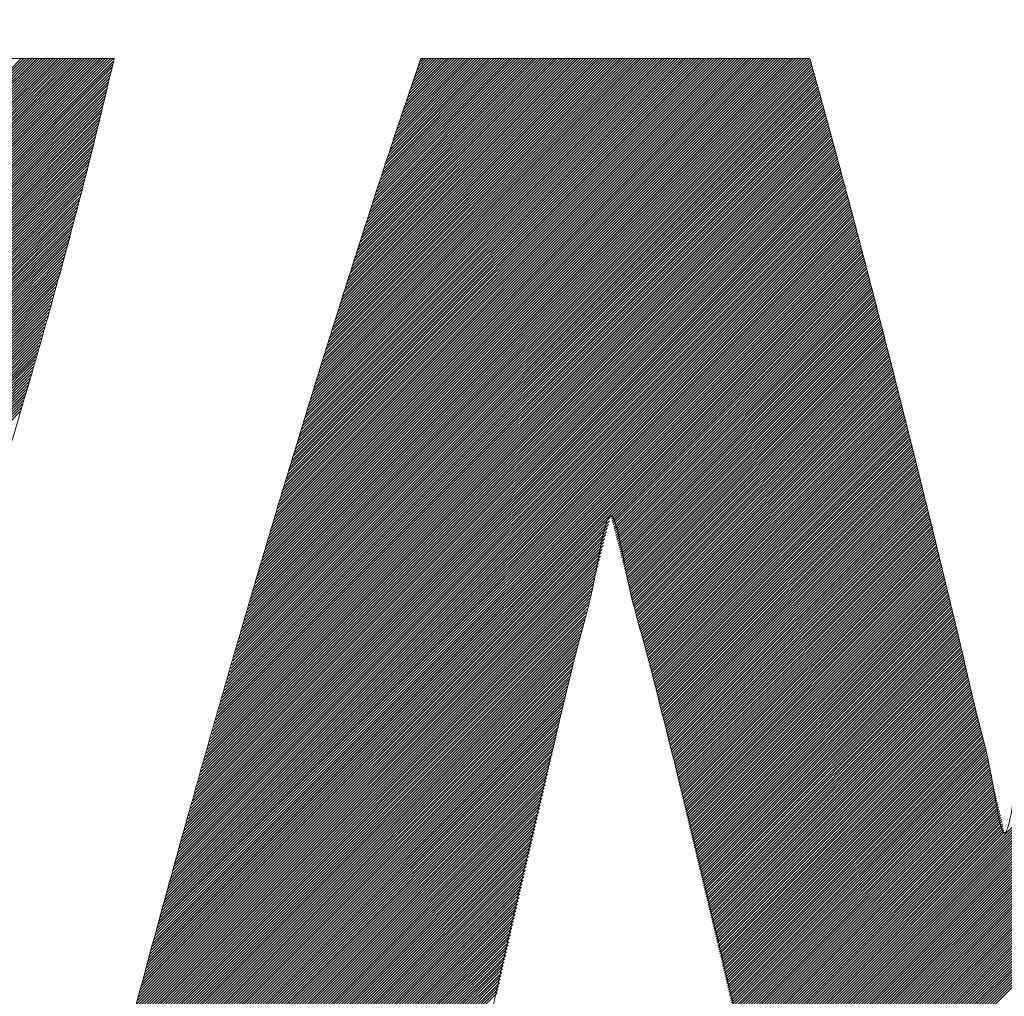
# Model space of a CAD drawing. Header units: millimetres. Extents: x 0 to 1076, y 0 to 742.
# Tile 51 of 127: x 138.32 to 141.66, y 486.72 to 490.03. Entities that reach past the tile are written whole.
import ezdxf

# ---------------------------------------------------------------- set-up
doc = ezdxf.new("R2010")
doc.units = ezdxf.units.MM
doc.header["$LTSCALE"] = 0.454724
doc.layers.add('NoLayerName_001', color=7, linetype='Continuous')
doc.layers.add('NoLayerName_002', color=7, linetype='Continuous')

# ---------------------------------------------------------------- blocks, each defined once
blk = doc.blocks.new('JZB_0009')
at = {"layer": 'NoLayerName_002', "color": 7, "linetype": 'Continuous', "lineweight": 25}
for p, q in [((4.3245, 4.8402), (2.5644, 3.0801)), ((4.3335, 4.8402), (2.5733, 3.0801)), ((4.3424, 4.8402), (2.5822, 3.0801)), ((4.3513, 4.8402), (2.5911, 3.0801)), ((4.3602, 4.8402), (2.6, 3.0801)), ((4.3691, 4.8402), (2.6089, 3.0801)), ((4.378, 4.8402), (2.6179, 3.0801)), ((4.3869, 4.8402), (2.6268, 3.0801)), ((4.3958, 4.8402), (2.6357, 3.0801)), ((4.4047, 4.8402), (2.6446, 3.0801)), ((4.4136, 4.8402), (2.6535, 3.0801)), ((4.4225, 4.8402), (2.6624, 3.0801)), ((4.4314, 4.8402), (2.6713, 3.0801)), ((4.4404, 4.8402), (2.6802, 3.0801)), ((4.4493, 4.8402), (2.6891, 3.0801)), ((4.4582, 4.8402), (2.698, 3.0801)), ((4.4671, 4.8402), (2.7069, 3.0801)), ((4.476, 4.8402), (2.7158, 3.0801)), ((4.4849, 4.8402), (2.7248, 3.0801)), ((4.4938, 4.8402), (2.7337, 3.0801)), ((4.5027, 4.8402), (2.7426, 3.0801)), ((4.5116, 4.8402), (2.7515, 3.0801)), ((4.5205, 4.8402), (2.7604, 3.0801)), ((4.5294, 4.8402), (2.7693, 3.0801)), ((4.5383, 4.8402), (2.7782, 3.0801)), ((4.5473, 4.8402), (2.7871, 3.0801)), ((4.5562, 4.8402), (2.796, 3.0801)), ((4.5651, 4.8402), (2.8049, 3.0801)), ((4.574, 4.8402), (2.8138, 3.0801)), ((4.5829, 4.8402), (2.8227, 3.0801)), ((4.5918, 4.8402), (2.8317, 3.0801)), ((4.6007, 4.8402), (2.8406, 3.0801)), ((4.6096, 4.8402), (2.8495, 3.0801)), ((4.6185, 4.8402), (2.8584, 3.0801)), ((4.6274, 4.8402), (2.8673, 3.0801)), ((4.6363, 4.8402), (2.8762, 3.0801)), ((4.6381, 4.833), (2.8851, 3.0801)), ((4.6352, 4.8213), (2.894, 3.0801)), ((7.007, 4.8145), (5.0639, 2.8714)), ((7.0051, 4.8215), (5.0675, 2.8839)), ((7.0031, 4.8284), (5.0711, 2.8964)), ((7.0012, 4.8354), (5.0747, 2.9089)), ((6.9971, 4.8402), (5.0783, 2.9214)), ((6.9882, 4.8402), (5.0819, 2.9339)), ((6.9793, 4.8402), (5.0855, 2.9464)), ((6.9703, 4.8402), (5.0891, 2.9589)), ((6.9614, 4.8402), (5.0926, 2.9714)), ((6.9525, 4.8402), (5.0962, 2.9839)), ((6.9436, 4.8402), (5.0998, 2.9964)), ((6.9347, 4.8402), (5.1034, 3.0089)), ((6.9258, 4.8402), (5.107, 3.0214)), ((6.9169, 4.8402), (5.1106, 3.0339)), ((6.908, 4.8402), (5.1142, 3.0464)), ((6.8991, 4.8402), (5.1178, 3.0589)), ((6.8902, 4.8402), (5.1213, 3.0714)), ((6.8813, 4.8402), (5.1249, 3.0839)), ((6.8724, 4.8402), (5.1285, 3.0964)), ((6.8634, 4.8402), (5.1321, 3.1089)), ((6.8545, 4.8402), (5.1357, 3.1214)), ((6.8456, 4.8402), (5.1393, 3.1339)), ((6.8367, 4.8402), (5.143, 3.1465)), ((6.8278, 4.8402), (5.1469, 3.1593)), ((6.8189, 4.8402), (5.1507, 3.1721)), ((6.81, 4.8402), (5.1546, 3.1848)), ((6.8011, 4.8402), (5.1585, 3.1976)), ((6.7922, 4.8402), (5.1623, 3.2103)), ((6.7833, 4.8402), (5.1662, 3.2231)), ((6.7744, 4.8402), (5.17, 3.2359)), ((6.7655, 4.8402), (5.1739, 3.2486)), ((6.7565, 4.8402), (5.1777, 3.2614)), ((6.7476, 4.8402), (5.1816, 3.2742)), ((6.7387, 4.8402), (5.1854, 3.2869)), ((6.7298, 4.8402), (5.1893, 3.2997)), ((6.7209, 4.8402), (5.1931, 3.3124)), ((6.712, 4.8402), (5.197, 3.3252)), ((6.7031, 4.8402), (5.2009, 3.338)), ((6.6942, 4.8402), (5.2047, 3.3507)), ((6.6853, 4.8402), (5.2086, 3.3635)), ((6.6764, 4.8402), (5.2124, 3.3763)), ((6.6675, 4.8402), (5.2163, 3.389)), ((6.6586, 4.8402), (5.2201, 3.4018)), ((6.6496, 4.8402), (5.224, 3.4145)), ((6.6407, 4.8402), (5.2278, 3.4273)), ((6.6318, 4.8402), (5.2317, 3.4401)), ((6.6229, 4.8402), (5.2355, 3.4528)), ((6.614, 4.8402), (5.2394, 3.4656)), ((6.6051, 4.8402), (5.2432, 3.4784)), ((6.5962, 4.8402), (5.2471, 3.4911)), ((6.5873, 4.8402), (5.251, 3.5039)), ((6.5784, 4.8402), (5.2548, 3.5166)), ((6.5695, 4.8402), (5.2587, 3.5294)), ((6.5606, 4.8402), (5.2625, 3.5422)), ((6.5517, 4.8402), (5.2664, 3.5549)), ((6.5427, 4.8402), (5.2702, 3.5677)), ((6.5338, 4.8402), (5.2741, 3.5805)), ((6.5249, 4.8402), (5.2779, 3.5932)), ((6.516, 4.8402), (5.2818, 3.606)), ((6.5071, 4.8402), (5.2856, 3.6187)), ((6.4982, 4.8402), (5.2895, 3.6315)), ((6.4893, 4.8402), (5.2934, 3.6443)), ((6.4804, 4.8402), (5.2975, 3.6573)), ((6.4715, 4.8402), (5.3015, 3.6703)), ((6.4626, 4.8402), (5.3056, 3.6832)), ((6.4537, 4.8402), (5.3096, 3.6962)), ((6.4448, 4.8402), (5.3137, 3.7092)), ((6.4358, 4.8402), (5.3177, 3.7221)), ((6.4269, 4.8402), (5.3218, 3.7351)), ((6.418, 4.8402), (5.3259, 3.748)), ((6.4091, 4.8402), (5.3299, 3.761)), ((6.4002, 4.8402), (5.334, 3.774)), ((6.3913, 4.8402), (5.338, 3.7869)), ((6.3824, 4.8402), (5.3421, 3.7999)), ((6.3735, 4.8402), (5.3461, 3.8129)), ((6.3646, 4.8402), (5.3502, 3.8258)), ((6.3557, 4.8402), (5.3542, 3.8388)), ((6.3468, 4.8402), (5.3583, 3.8517)), ((6.3379, 4.8402), (5.3623, 3.8647)), ((6.3289, 4.8402), (5.3664, 3.8777)), ((6.32, 4.8402), (5.3705, 3.8906)), ((6.3111, 4.8402), (5.3745, 3.9036)), ((6.3022, 4.8402), (5.3786, 3.9166)), ((6.2933, 4.8402), (5.3826, 3.9295)), ((6.2844, 4.8402), (5.3867, 3.9425)), ((6.2755, 4.8402), (5.3907, 3.9554)), ((6.2666, 4.8402), (5.3948, 3.9684)), ((6.2577, 4.8402), (5.3988, 3.9814)), ((6.2488, 4.8402), (5.4029, 3.9943)), ((6.2399, 4.8402), (5.4069, 4.0073)), ((6.2309, 4.8402), (5.411, 4.0203)), ((6.222, 4.8402), (5.415, 4.0332)), ((6.2131, 4.8402), (5.4191, 4.0462)), ((6.2042, 4.8402), (5.4232, 4.0591)), ((6.1953, 4.8402), (5.4272, 4.0721)), ((6.1864, 4.8402), (5.4313, 4.0851)), ((6.1775, 4.8402), (5.4353, 4.098)), ((6.1686, 4.8402), (5.4394, 4.111)), ((6.1597, 4.8402), (5.4436, 4.1241)), ((6.1508, 4.8402), (5.4479, 4.1373)), ((6.1419, 4.8402), (5.4521, 4.1505)), ((6.133, 4.8402), (5.4564, 4.1637)), ((6.124, 4.8402), (5.4607, 4.1769)), ((6.1151, 4.8402), (5.465, 4.1901)), ((6.1062, 4.8402), (5.4693, 4.2033)), ((6.0973, 4.8402), (5.4736, 4.2165)), ((6.0884, 4.8402), (5.4779, 4.2297)), ((6.0795, 4.8402), (5.4822, 4.2429)), ((6.0706, 4.8402), (5.4865, 4.2561)), ((6.0617, 4.8402), (5.4908, 4.2693)), ((6.0528, 4.8402), (5.4951, 4.2825)), ((6.0439, 4.8402), (5.4994, 4.2957)), ((6.035, 4.8402), (5.5036, 4.3089)), ((6.0261, 4.8402), (5.5079, 4.3221)), ((6.0171, 4.8402), (5.5122, 4.3353)), ((6.0082, 4.8402), (5.5165, 4.3485)), ((5.9993, 4.8402), (5.5208, 4.3617)), ((5.9904, 4.8402), (5.5251, 4.3749)), ((5.9815, 4.8402), (5.5294, 4.3881)), ((5.9726, 4.8402), (5.5337, 4.4013)), ((5.9637, 4.8402), (5.538, 4.4145)), ((5.9548, 4.8402), (5.5423, 4.4277)), ((5.9459, 4.8402), (5.5466, 4.4409)), ((5.937, 4.8402), (5.5509, 4.4541)), ((5.9281, 4.8402), (5.5552, 4.4673)), ((5.9192, 4.8402), (5.5594, 4.4805)), ((5.9102, 4.8402), (5.5637, 4.4937)), ((5.9013, 4.8402), (5.568, 4.5069)), ((5.8924, 4.8402), (5.5723, 4.5201)), ((5.8835, 4.8402), (5.5766, 4.5333)), ((5.8746, 4.8402), (5.5809, 4.5465)), ((5.8657, 4.8402), (5.5852, 4.5597)), ((5.8568, 4.8402), (5.5897, 4.5731)), ((5.8479, 4.8402), (5.5942, 4.5866)), ((5.839, 4.8402), (5.5987, 4.6)), ((5.8301, 4.8402), (5.6033, 4.6134)), ((5.8212, 4.8402), (5.6078, 4.6268)), ((5.8123, 4.8402), (5.6123, 4.6402)), ((5.8033, 4.8402), (5.6168, 4.6537)), ((5.7944, 4.8402), (5.6213, 4.6671)), ((5.7855, 4.8402), (5.6258, 4.6805)), ((5.7766, 4.8402), (5.6303, 4.6939)), ((5.7677, 4.8402), (5.6348, 4.7073)), ((5.7588, 4.8402), (5.6393, 4.7207)), ((5.7499, 4.8402), (5.6438, 4.7342)), ((5.741, 4.8402), (5.6484, 4.7476)), ((5.7321, 4.8402), (5.6529, 4.761)), ((5.7232, 4.8402), (5.6575, 4.7745)), ((5.7143, 4.8402), (5.6621, 4.788)), ((5.7054, 4.8402), (5.6667, 4.8016)), ((5.6964, 4.8402), (5.6713, 4.8151)), ((5.6875, 4.8402), (5.676, 4.8286)), ((4.6268, 4.7861), (2.8983, 3.0576)), ((4.6296, 4.7979), (2.902, 3.0702)), ((4.6324, 4.8096), (2.9029, 3.0801)), ((7.0167, 4.7797), (5.046, 2.809)), ((7.0148, 4.7867), (5.0496, 2.8215)), ((7.0129, 4.7936), (5.0532, 2.834)), ((7.0109, 4.8006), (5.0568, 2.8465)), ((7.009, 4.8076), (5.0604, 2.859)), ((4.6183, 4.7509), (2.8871, 3.0197)), ((4.6212, 4.7627), (2.8908, 3.0323)), ((4.624, 4.7744), (2.8946, 3.045)), ((7.0265, 4.7449), (5.0281, 2.7465)), ((7.0245, 4.7519), (5.0317, 2.759)), ((7.0226, 4.7588), (5.0352, 2.7715)), ((7.0206, 4.7658), (5.0388, 2.784)), ((7.0187, 4.7727), (5.0424, 2.7965)), ((4.6099, 4.7158), (2.8759, 2.9818)), ((4.6127, 4.7275), (2.8797, 2.9945)), ((4.6155, 4.7392), (2.8834, 3.0071)), ((7.036, 4.7099), (5.0101, 2.684)), ((7.0341, 4.7169), (5.0137, 2.6965)), ((7.0322, 4.7239), (5.0173, 2.709)), ((7.0303, 4.7309), (5.0209, 2.7215)), ((7.0284, 4.7379), (5.0245, 2.734)), ((4.6014, 4.6806), (2.8648, 2.9439)), ((4.6042, 4.6923), (2.8685, 2.9566)), ((4.6071, 4.704), (2.8722, 2.9692)), ((7.0436, 4.6818), (4.9958, 2.634)), ((7.0417, 4.6889), (4.9994, 2.6465)), ((7.0398, 4.6959), (5.003, 2.659)), ((7.0379, 4.7029), (5.0065, 2.6715)), ((4.593, 4.6454), (2.8536, 2.906)), ((4.5958, 4.6571), (2.8573, 2.9187)), ((4.5986, 4.6689), (2.8611, 2.9313)), ((7.0531, 4.6468), (4.9778, 2.5715)), ((7.0512, 4.6538), (4.9814, 2.584)), ((7.0493, 4.6608), (4.985, 2.5965)), ((7.0474, 4.6678), (4.9886, 2.609)), ((7.0455, 4.6748), (4.9922, 2.6215)), ((4.5845, 4.6102), (2.8424, 2.8681)), ((4.5873, 4.6219), (2.8462, 2.8808)), ((4.5902, 4.6337), (2.8499, 2.8934)), ((7.0626, 4.6117), (4.9599, 2.5091)), ((7.0607, 4.6187), (4.9635, 2.5216)), ((7.0588, 4.6257), (4.9671, 2.5341)), ((7.0569, 4.6327), (4.9707, 2.5466)), ((7.055, 4.6398), (4.9743, 2.5591)), ((4.5789, 4.5868), (2.835, 2.8429)), ((4.5817, 4.5985), (2.8387, 2.8555)), ((7.072, 4.5766), (4.942, 2.4466)), ((7.0701, 4.5837), (4.9456, 2.4591)), ((7.0682, 4.5907), (4.9491, 2.4716)), ((7.0663, 4.5977), (4.9527, 2.4841)), ((7.0644, 4.6047), (4.9563, 2.4966)), ((4.5704, 4.5516), (2.8238, 2.805)), ((4.5732, 4.5633), (2.8275, 2.8176)), ((4.5761, 4.575), (2.8313, 2.8302)), ((7.0796, 4.5486), (4.9276, 2.3966)), ((7.0777, 4.5556), (4.9312, 2.4091)), ((7.0758, 4.5626), (4.9348, 2.4216)), ((7.0739, 4.5696), (4.9384, 2.4341)), ((4.5613, 4.5158), (2.8127, 2.7671)), ((4.5644, 4.5278), (2.8164, 2.7797)), ((4.5675, 4.5398), (2.8201, 2.7924)), ((7.0891, 4.5135), (4.9097, 2.3341)), ((7.0872, 4.5205), (4.9133, 2.3466)), ((7.0853, 4.5276), (4.9169, 2.3591)), ((7.0834, 4.5346), (4.9204, 2.3716)), ((7.0815, 4.5416), (4.924, 2.3841)), ((4.552, 4.4797), (2.8015, 2.7292)), ((4.5551, 4.4918), (2.8052, 2.7418)), ((4.5582, 4.5038), (2.8089, 2.7545)), ((7.0986, 4.4785), (4.8917, 2.2716)), ((7.0967, 4.4855), (4.8953, 2.2841)), ((7.0948, 4.4925), (4.8989, 2.2966)), ((7.0929, 4.4995), (4.9025, 2.3091)), ((7.091, 4.5065), (4.9061, 2.3216)), ((4.5427, 4.4437), (2.7897, 2.6907)), ((4.5458, 4.4557), (2.7936, 2.7035)), ((4.5489, 4.4677), (2.7975, 2.7163)), ((7.108, 4.4434), (4.8738, 2.2092)), ((7.1061, 4.4504), (4.8774, 2.2217)), ((7.1043, 4.4574), (4.881, 2.2342)), ((7.1024, 4.4644), (4.8846, 2.2467)), ((7.1005, 4.4715), (4.8882, 2.2592)), ((4.5365, 4.4197), (2.7818, 2.665)), ((4.5396, 4.4317), (2.7858, 2.6778)), ((7.1156, 4.4153), (4.8595, 2.1592)), ((7.1137, 4.4224), (4.863, 2.1717)), ((7.1118, 4.4294), (4.8666, 2.1842)), ((7.1099, 4.4364), (4.8702, 2.1967)), ((4.5272, 4.3837), (2.77, 2.6265)), ((4.5303, 4.3957), (2.774, 2.6393)), ((4.5334, 4.4077), (2.7779, 2.6522)), ((7.1251, 4.3803), (4.8415, 2.0967)), ((7.1232, 4.3873), (4.8451, 2.1092)), ((7.1213, 4.3943), (4.8487, 2.1217)), ((7.1194, 4.4013), (4.8523, 2.1342)), ((7.1175, 4.4083), (4.8559, 2.1467)), ((4.5179, 4.3476), (2.7583, 2.588)), ((4.521, 4.3596), (2.7622, 2.6008)), ((4.5241, 4.3717), (2.7661, 2.6137)), ((7.1346, 4.3452), (4.8249, 2.0355)), ((7.1327, 4.3522), (4.8282, 2.0477)), ((7.1308, 4.3592), (4.8315, 2.06)), ((7.1289, 4.3663), (4.8349, 2.0722)), ((7.127, 4.3733), (4.8382, 2.0845)), ((9.8031, 4.3501), (6.8026, 1.3497)), ((9.8052, 4.3433), (6.8044, 1.3425)), ((4.5086, 4.3116), (2.7465, 2.5495)), ((4.5117, 4.3236), (2.7504, 2.5623)), ((4.5148, 4.3356), (2.7543, 2.5752)), ((7.1441, 4.3102), (4.8082, 1.9743)), ((7.1422, 4.3172), (4.8115, 1.9865)), ((7.1403, 4.3242), (4.8149, 1.9988)), ((7.1384, 4.3312), (4.8182, 2.011)), ((7.1365, 4.3382), (4.8215, 2.0233)), ((9.8074, 4.3366), (6.8061, 1.3353)), ((9.8096, 4.3299), (6.8078, 1.3281)), ((9.8117, 4.3231), (6.8095, 1.3209)), ((9.8139, 4.3164), (6.8112, 1.3137)), ((9.8161, 4.3097), (6.813, 1.3065)), ((4.4993, 4.2756), (2.7347, 2.511)), ((4.5024, 4.2876), (2.7386, 2.5238)), ((4.5055, 4.2996), (2.7426, 2.5367)), ((7.1516, 4.2821), (4.7949, 1.9253)), ((7.1497, 4.2891), (4.7982, 1.9376)), ((7.1478, 4.2961), (4.8015, 1.9498)), ((7.146, 4.3031), (4.8049, 1.9621)), ((9.8183, 4.3029), (6.8147, 1.2993)), ((9.8204, 4.2962), (6.8164, 1.2921)), ((9.8226, 4.2894), (6.8181, 1.2849)), ((9.8248, 4.2827), (6.8198, 1.2778)), ((9.8269, 4.276), (6.8215, 1.2706)), ((4.4931, 4.2516), (2.7269, 2.4853)), ((4.4962, 4.2636), (2.7308, 2.4981)), ((7.161, 4.2469), (4.7782, 1.8642)), ((7.1591, 4.254), (4.7816, 1.8764)), ((7.1573, 4.261), (4.7849, 1.8886)), ((7.1554, 4.2681), (4.7882, 1.9009)), ((7.1535, 4.2751), (4.7916, 1.9131)), ((9.8291, 4.2692), (6.8233, 1.2634)), ((9.8313, 4.2625), (6.825, 1.2562)), ((9.8335, 4.2558), (6.8267, 1.249)), ((9.8356, 4.249), (6.8284, 1.2418)), ((9.8378, 4.2423), (6.8301, 1.2346)), ((4.4831, 4.2149), (2.7151, 2.4468)), ((4.4866, 4.2273), (2.719, 2.4596)), ((4.49, 4.2396), (2.7229, 2.4725)), ((7.1701, 4.2115), (4.7616, 1.803)), ((7.1683, 4.2186), (4.7649, 1.8152)), ((7.1665, 4.2257), (4.7682, 1.8274)), ((7.1646, 4.2327), (4.7716, 1.8397)), ((7.1628, 4.2398), (4.7749, 1.8519)), ((9.84, 4.2355), (6.8319, 1.2274)), ((9.8421, 4.2288), (6.8336, 1.2202)), ((9.8443, 4.2221), (6.8353, 1.213)), ((9.8465, 4.2153), (6.8369, 1.2058)), ((9.8486, 4.2086), (6.8385, 1.1985)), ((4.4726, 4.1776), (2.7033, 2.4083)), ((4.4761, 4.1901), (2.7072, 2.4211)), ((4.4796, 4.2025), (2.7112, 2.434)), ((7.1793, 4.1761), (4.7449, 1.7418)), ((7.1774, 4.1832), (4.7483, 1.754)), ((7.1756, 4.1903), (4.7516, 1.7662)), ((7.1738, 4.1973), (4.7549, 1.7785)), ((7.1719, 4.2044), (4.7582, 1.7907)), ((9.8508, 4.2018), (6.8401, 1.1911)), ((9.853, 4.1951), (6.8417, 1.1838)), ((9.8552, 4.1884), (6.8433, 1.1765)), ((9.8573, 4.1816), (6.8449, 1.1692)), ((4.4656, 4.1528), (2.6955, 2.3826)), ((4.4691, 4.1652), (2.6994, 2.3955)), ((7.1847, 4.1549), (4.7349, 1.705)), ((7.1829, 4.1619), (4.7383, 1.7173)), ((7.1811, 4.169), (4.7416, 1.7295)), ((7.1866, 4.1478), (6.3248, 3.286)), ((9.8595, 4.1749), (6.8464, 1.1618)), ((9.8617, 4.1682), (6.848, 1.1545)), ((9.8638, 4.1614), (6.8496, 1.1472)), ((4.4551, 4.1156), (2.683, 2.3435)), ((4.4586, 4.128), (2.6872, 2.3565)), ((4.4621, 4.1404), (2.6913, 2.3696)), ((7.1884, 4.1407), (6.3269, 3.2792)), ((7.1902, 4.1336), (6.3288, 3.2722)), ((7.1921, 4.1265), (6.3306, 3.2651)), ((7.1939, 4.1195), (6.3325, 3.2581)), ((7.1957, 4.1124), (6.3344, 3.2511)), ((4.4446, 4.0784), (2.6706, 2.3043)), ((4.4481, 4.0908), (2.6747, 2.3174)), ((4.4516, 4.1032), (2.6789, 2.3304)), ((7.1976, 4.1053), (6.3363, 3.244)), ((7.1994, 4.0982), (6.3381, 3.237)), ((7.2012, 4.0911), (6.34, 3.2299)), ((7.203, 4.0841), (6.3418, 3.2228)), ((7.2049, 4.077), (6.3436, 3.2157)), ((4.4376, 4.0535), (2.6623, 2.2782)), ((4.4411, 4.066), (2.6664, 2.2913)), ((7.2067, 4.0699), (6.3455, 3.2087)), ((7.2085, 4.0628), (6.3473, 3.2016)), ((7.2104, 4.0557), (6.3491, 3.1945)), ((7.2122, 4.0487), (6.351, 3.1875)), ((7.214, 4.0416), (6.3528, 3.1804)), ((4.4271, 4.0163), (2.6499, 2.2391)), ((4.4306, 4.0287), (2.654, 2.2521)), ((4.4341, 4.0411), (2.6582, 2.2652)), ((7.2158, 4.0345), (6.3546, 3.1733)), ((7.2177, 4.0274), (6.3565, 3.1662)), ((7.2195, 4.0204), (6.3583, 3.1592)), ((7.2213, 4.0133), (6.3601, 3.1521)), ((4.4166, 3.9791), (2.6374, 2.1999)), ((4.4201, 3.9915), (2.6416, 2.2129)), ((4.4236, 4.0039), (2.6457, 2.226)), ((7.2232, 4.0062), (6.362, 3.145)), ((7.225, 3.9991), (6.3638, 3.1379)), ((7.2268, 3.992), (6.3656, 3.1309)), ((7.2286, 3.985), (6.3675, 3.1238)), ((7.2305, 3.9779), (6.3693, 3.1167)), ((4.4061, 3.9419), (2.625, 2.1607)), ((4.4096, 3.9543), (2.6291, 2.1738)), ((4.4131, 3.9667), (2.6333, 2.1868)), ((7.2323, 3.9708), (6.3711, 3.1096)), ((7.2341, 3.9637), (6.373, 3.1026)), ((7.236, 3.9566), (6.3748, 3.0955)), ((7.2378, 3.9496), (6.3766, 3.0884)), ((7.2396, 3.9425), (6.3785, 3.0813)), ((4.3991, 3.917), (2.6167, 2.1346)), ((4.4026, 3.9294), (2.6208, 2.1477)), ((7.2415, 3.9354), (6.3803, 3.0743)), ((7.2433, 3.9283), (6.3821, 3.0672)), ((7.2451, 3.9212), (6.384, 3.0601)), ((7.2469, 3.9142), (6.3858, 3.053)), ((4.3886, 3.8798), (2.6043, 2.0955)), ((4.3921, 3.8922), (2.6084, 2.1085)), ((4.3956, 3.9046), (2.6126, 2.1216)), ((7.2488, 3.9071), (6.3876, 3.046)), ((7.2506, 3.9), (6.3895, 3.0389)), ((7.2524, 3.8929), (6.3913, 3.0318)), ((7.2543, 3.8858), (6.3931, 3.0247)), ((7.2561, 3.8788), (6.395, 3.0177)), ((4.3781, 3.8426), (2.5918, 2.0563)), ((4.3816, 3.855), (2.596, 2.0694)), ((4.3851, 3.8674), (2.6001, 2.0824)), ((7.2579, 3.8717), (6.3968, 3.0106)), ((7.2597, 3.8646), (6.3986, 3.0035)), ((7.2616, 3.8575), (6.4005, 2.9964)), ((7.2634, 3.8505), (6.4023, 2.9894)), ((7.2652, 3.8434), (6.4041, 2.9823)), ((4.3711, 3.8178), (2.5834, 2.0301)), ((4.3746, 3.8302), (2.5877, 2.0432)), ((7.2671, 3.8363), (6.406, 2.9752)), ((7.2689, 3.8292), (6.4078, 2.9681)), ((7.2707, 3.8221), (6.4096, 2.9611)), ((7.2725, 3.8151), (6.4115, 2.954)), ((7.2744, 3.808), (6.4133, 2.9469)), ((4.3606, 3.7805), (2.5703, 1.9902)), ((4.3641, 3.7929), (2.5747, 2.0035)), ((4.3676, 3.8053), (2.579, 2.0168)), ((7.2762, 3.8009), (6.4151, 2.9398)), ((7.278, 3.7938), (6.417, 2.9328)), ((7.2799, 3.7867), (6.4188, 2.9257)), ((7.2817, 3.7797), (6.4206, 2.9186)), ((4.3501, 3.7433), (2.5571, 1.9503)), ((4.3536, 3.7557), (2.5615, 1.9636)), ((4.3571, 3.7681), (2.5659, 1.9769)), ((7.2835, 3.7726), (6.4225, 2.9115)), ((7.2854, 3.7655), (6.4243, 2.9045)), ((7.2872, 3.7584), (6.4261, 2.8974)), ((7.289, 3.7513), (6.428, 2.8903)), ((7.2908, 3.7443), (6.4298, 2.8832)), ((4.3431, 3.7185), (2.5483, 1.9237)), ((4.3466, 3.7309), (2.5527, 1.937)), ((7.2926, 3.7371), (6.4316, 2.8762)), ((7.2944, 3.73), (6.4335, 2.8691)), ((7.2962, 3.7229), (6.4353, 2.862)), ((7.2979, 3.7157), (6.4371, 2.8549)), ((7.2997, 3.7086), (6.439, 2.8479)), ((4.3326, 3.6812), (2.5352, 1.8838)), ((4.3361, 3.6936), (2.5396, 1.8971)), ((4.3396, 3.7061), (2.5439, 1.9104)), ((7.3015, 3.7015), (6.4408, 2.8408)), ((7.3033, 3.6943), (6.4426, 2.8337)), ((7.305, 3.6872), (6.4445, 2.8266)), ((7.3068, 3.6801), (6.4463, 2.8196)), ((4.3221, 3.644), (2.522, 1.8439)), ((4.3256, 3.6564), (2.5264, 1.8572)), ((4.3291, 3.6688), (2.5308, 1.8705)), ((7.3086, 3.6729), (6.4481, 2.8125)), ((7.3104, 3.6658), (6.45, 2.8054)), ((7.3121, 3.6586), (6.4518, 2.7983)), ((7.3139, 3.6515), (6.4536, 2.7913)), ((7.3157, 3.6444), (6.4555, 2.7842)), ((7.3174, 3.6372), (6.4573, 2.7771)), ((7.3192, 3.6301), (6.4591, 2.77)), ((7.321, 3.623), (6.461, 2.763)), ((7.3228, 3.6158), (6.4628, 2.7559)), ((7.3245, 3.6087), (6.4646, 2.7488)), ((7.3263, 3.6016), (6.4665, 2.7417)), ((7.3281, 3.5944), (6.4683, 2.7347)), ((7.3299, 3.5873), (6.4701, 2.7276)), ((7.3316, 3.5802), (6.472, 2.7205)), ((7.3334, 3.573), (6.4738, 2.7134)), ((7.3352, 3.5659), (6.4757, 2.7064)), ((7.337, 3.5588), (6.4775, 2.6993)), ((7.3387, 3.5516), (6.4793, 2.6922)), ((7.3405, 3.5445), (6.4812, 2.6851)), ((7.3423, 3.5373), (6.483, 2.6781)), ((7.344, 3.5302), (6.4848, 2.671)), ((7.3458, 3.5231), (6.4867, 2.6639)), ((7.3476, 3.5159), (6.4885, 2.6568)), ((7.3494, 3.5088), (6.4903, 2.6498)), ((7.3511, 3.5017), (6.4922, 2.6427)), ((7.3529, 3.4945), (6.494, 2.6356)), ((7.3547, 3.4874), (6.4958, 2.6285)), ((7.3565, 3.4803), (6.4977, 2.6215)), ((7.3582, 3.4731), (6.4995, 2.6144)), ((7.36, 3.466), (6.5013, 2.6073)), ((7.3618, 3.4589), (6.5032, 2.6002)), ((7.3635, 3.4517), (6.505, 2.5932)), ((7.3653, 3.4446), (6.5068, 2.5861)), ((7.3671, 3.4375), (6.5087, 2.579)), ((7.3689, 3.4303), (6.5105, 2.5719)), ((7.3706, 3.4232), (6.5123, 2.5648)), ((7.3724, 3.416), (6.514, 2.5576)), ((7.3742, 3.4089), (6.5157, 2.5504)), ((7.376, 3.4018), (6.5174, 2.5432)), ((7.3777, 3.3946), (6.5191, 2.5361)), ((7.3795, 3.3875), (6.5209, 2.5289)), ((7.3813, 3.3804), (6.5226, 2.5217)), ((7.3831, 3.3732), (6.5243, 2.5145)), ((7.3848, 3.3661), (6.526, 2.5073)), ((7.3866, 3.359), (6.5277, 2.5001)), ((7.3884, 3.3518), (6.5295, 2.4929)), ((7.3901, 3.3447), (6.5312, 2.4857)), ((7.3919, 3.3376), (6.5329, 2.4785)), ((7.3937, 3.3304), (6.5346, 2.4713)), ((7.3955, 3.3233), (6.5363, 2.4642)), ((7.3972, 3.3162), (6.538, 2.457)), ((7.399, 3.309), (6.5398, 2.4498)), ((6.3228, 3.284), (4.7316, 1.6928)), ((7.4008, 3.3019), (6.5415, 2.4426)), ((7.4026, 3.2947), (6.5432, 2.4354)), ((7.4043, 3.2876), (6.5449, 2.4282)), ((7.4061, 3.2805), (6.5466, 2.421)), ((7.4079, 3.2733), (6.5484, 2.4138)), ((8.9936, 3.2823), (6.8512, 1.1399)), ((6.3136, 3.2481), (4.7216, 1.6561)), ((6.3167, 3.2601), (4.7249, 1.6683)), ((6.3198, 3.272), (4.7283, 1.6806)), ((7.4096, 3.2662), (6.5501, 2.4066)), ((7.4114, 3.2591), (6.5518, 2.3994)), ((7.4132, 3.2519), (6.5535, 2.3922)), ((7.415, 3.2448), (6.5552, 2.3851)), ((8.9904, 3.2702), (6.8528, 1.1325)), ((8.9872, 3.258), (6.8544, 1.1252)), ((8.9839, 3.2459), (6.856, 1.1179)), ((6.3044, 3.2122), (4.7116, 1.6194)), ((6.3075, 3.2241), (4.7149, 1.6316)), ((6.3105, 3.2361), (4.7183, 1.6438)), ((7.4167, 3.2377), (6.5569, 2.3779)), ((7.4185, 3.2305), (6.5587, 2.3707)), ((7.4203, 3.2234), (6.5604, 2.3635)), ((7.4221, 3.2163), (6.5621, 2.3563)), ((7.4238, 3.2091), (6.5638, 2.3491)), ((8.9807, 3.2338), (6.8575, 1.1106)), ((8.9775, 3.2216), (6.8591, 1.1033)), ((8.9743, 3.2095), (6.8607, 1.0959)), ((6.2952, 3.1762), (4.7016, 1.5827)), ((6.2983, 3.1882), (4.705, 1.5949)), ((6.3013, 3.2002), (4.7083, 1.6071)), ((7.4256, 3.202), (6.5655, 2.3419)), ((7.4274, 3.1949), (6.5673, 2.3347)), ((7.4291, 3.1877), (6.569, 2.3275)), ((7.4309, 3.1805), (6.5707, 2.3203)), ((7.4326, 3.1733), (6.5724, 2.3132)), ((8.9711, 3.1974), (6.8623, 1.0886)), ((8.9679, 3.1853), (6.8639, 1.0813)), ((8.9647, 3.1731), (6.8655, 1.074)), ((6.2861, 3.1404), (4.692, 1.5463)), ((6.2892, 3.1524), (4.6952, 1.5584)), ((6.2922, 3.1643), (4.6983, 1.5705)), ((7.4343, 3.1661), (6.5741, 2.306)), ((7.436, 3.159), (6.5758, 2.2988)), ((7.4377, 3.1518), (6.5776, 2.2916)), ((7.4395, 3.1446), (6.5793, 2.2844)), ((8.9614, 3.161), (6.867, 1.0666)), ((8.9583, 3.149), (6.8686, 1.0593)), ((6.2801, 3.1166), (4.6857, 1.5222)), ((6.2831, 3.1285), (4.6889, 1.5343)), ((7.4412, 3.1374), (6.581, 2.2772)), ((7.4429, 3.1302), (6.5827, 2.27)), ((7.4446, 3.123), (6.5844, 2.2628)), ((7.4464, 3.1158), (6.5862, 2.2556)), ((7.4481, 3.1087), (6.5879, 2.2484)), ((8.9552, 3.1369), (6.8702, 1.052)), ((8.952, 3.1249), (6.8718, 1.0447)), ((8.9489, 3.1128), (6.8734, 1.0373)), ((6.271, 3.0808), (4.6763, 1.4861)), ((6.2741, 3.0927), (4.6794, 1.4981)), ((6.2771, 3.1047), (4.6826, 1.5102)), ((7.4498, 3.1015), (6.5896, 2.2413)), ((7.4515, 3.0943), (6.5913, 2.2341)), ((7.4532, 3.0871), (6.593, 2.2269)), ((7.455, 3.0799), (6.5947, 2.2197)), ((8.9457, 3.1008), (6.875, 1.03)), ((8.9426, 3.0887), (6.8765, 1.0227)), ((8.9394, 3.0767), (6.8781, 1.0154)), ((6.262, 3.045), (4.6668, 1.4499)), ((6.265, 3.0569), (4.67, 1.4619)), ((6.268, 3.0689), (4.6731, 1.474)), ((7.4567, 3.0727), (6.5965, 2.2125)), ((7.4584, 3.0655), (6.5982, 2.2053)), ((7.4601, 3.0583), (6.5999, 2.1981)), ((7.4619, 3.0512), (6.6016, 2.1909)), ((7.4636, 3.044), (6.6033, 2.1837)), ((8.9363, 3.0646), (6.8797, 1.008)), ((8.9332, 3.0526), (6.8813, 1.0007)), ((8.93, 3.0405), (6.8829, 0.9934)), ((6.2529, 3.0092), (4.6574, 1.4137)), ((6.2559, 3.0212), (4.6605, 1.4258)), ((6.259, 3.0331), (4.6637, 1.4378)), ((7.4653, 3.0368), (6.6051, 2.1765)), ((7.467, 3.0296), (6.6068, 2.1694)), ((7.4687, 3.0224), (6.6085, 2.1622)), ((7.4705, 3.0152), (6.6102, 2.155)), ((7.4722, 3.008), (6.6119, 2.1478)), ((8.9269, 3.0285), (6.8845, 0.9861)), ((8.9237, 3.0164), (6.886, 0.9787)), ((6.2441, 2.9737), (4.6479, 1.3775)), ((6.2471, 2.9856), (4.6511, 1.3896)), ((6.25, 2.9974), (4.6542, 1.4016)), ((7.4739, 3.0009), (6.6136, 2.1406)), ((7.4756, 2.9937), (6.6154, 2.1334)), ((7.4774, 2.9865), (6.6171, 2.1262)), ((7.4791, 2.9793), (6.6188, 2.119)), ((8.9206, 3.0044), (6.8876, 0.9714)), ((8.9174, 2.9923), (6.8892, 0.9641)), ((8.9143, 2.9803), (6.8908, 0.9568)), ((6.2383, 2.95), (4.6416, 1.3534)), ((6.2412, 2.9619), (4.6448, 1.3655)), ((7.4808, 2.9721), (6.6205, 2.1118)), ((7.4825, 2.9649), (6.6222, 2.1046)), ((7.4842, 2.9577), (6.624, 2.0974)), ((7.486, 2.9506), (6.6257, 2.0903)), ((7.4877, 2.9434), (6.6274, 2.0831)), ((8.9111, 2.9682), (6.8924, 0.9494)), ((8.908, 2.9561), (6.894, 0.9421)), ((8.9049, 2.9441), (6.8955, 0.9348)), ((6.2295, 2.9145), (4.6322, 1.3172)), ((6.2324, 2.9263), (4.6354, 1.3293)), ((6.2353, 2.9382), (4.6385, 1.3414)), ((7.4894, 2.9362), (6.6291, 2.0759)), ((7.4911, 2.929), (6.6308, 2.0687)), ((7.4929, 2.9218), (6.6325, 2.0615)), ((7.4946, 2.9146), (6.6343, 2.0543)), ((7.4963, 2.9074), (6.636, 2.0471)), ((8.9017, 2.932), (6.8971, 0.9275)), ((8.8986, 2.92), (6.8987, 0.9201)), ((8.8954, 2.9079), (6.9003, 0.9128)), ((6.2207, 2.879), (4.6228, 1.2811)), ((6.2236, 2.8908), (4.6259, 1.2931)), ((6.2265, 2.9027), (4.6291, 1.3052)), ((7.498, 2.9003), (6.6377, 2.0399)), ((7.4997, 2.8931), (6.6394, 2.0327)), ((7.5015, 2.8859), (6.6411, 2.0255)), ((7.5032, 2.8787), (6.6429, 2.0184)), ((8.8923, 2.8959), (6.9019, 0.9055)), ((6.2119, 2.8434), (4.6133, 1.2449)), ((6.2148, 2.8553), (4.6165, 1.257)), ((6.2177, 2.8671), (4.6196, 1.269)), ((7.5049, 2.8715), (6.6446, 2.0112)), ((7.5066, 2.8643), (6.6463, 2.004)), ((7.5084, 2.8571), (6.648, 1.9968)), ((7.5101, 2.8499), (6.6497, 1.9896)), ((7.5118, 2.8428), (6.6514, 1.9824)), ((6.203, 2.8079), (4.6039, 1.2087)), ((6.206, 2.8198), (4.607, 1.2208)), ((6.2089, 2.8316), (4.6102, 1.2328)), ((7.5135, 2.8356), (6.6532, 1.9752)), ((7.5152, 2.8284), (6.6549, 1.968)), ((7.517, 2.8212), (6.6566, 1.9608)), ((7.5187, 2.814), (6.6583, 1.9536)), ((7.5204, 2.8068), (6.66, 1.9465)), ((6.1942, 2.7724), (4.5944, 1.1726)), ((6.1972, 2.7842), (4.5976, 1.1846)), ((6.2001, 2.7961), (4.6007, 1.1967)), ((7.5221, 2.7996), (6.6618, 1.9393)), ((7.5239, 2.7925), (6.6635, 1.9321)), ((7.5256, 2.7853), (6.6652, 1.9249)), ((7.5273, 2.7781), (6.6669, 1.9177)), ((6.1884, 2.7487), (4.5881, 1.1484)), ((6.1913, 2.7605), (4.5913, 1.1605)), ((7.529, 2.7709), (6.6686, 1.9105)), ((7.5307, 2.7637), (6.6703, 1.9033)), ((7.5325, 2.7565), (6.6721, 1.8961)), ((7.5342, 2.7493), (6.6738, 1.8889)), ((7.5359, 2.7422), (6.6755, 1.8817)), ((6.1796, 2.7132), (4.5787, 1.1123)), ((6.1825, 2.725), (4.5818, 1.1243)), ((6.1854, 2.7369), (4.585, 1.1364)), ((7.5376, 2.735), (6.6772, 1.8745)), ((7.5394, 2.7278), (6.6789, 1.8674)), ((7.5411, 2.7206), (6.6807, 1.8602)), ((7.5428, 2.7134), (6.6824, 1.853)), ((7.5445, 2.7062), (6.6841, 1.8458)), ((6.1708, 2.6777), (4.5692, 1.0761)), ((6.1737, 2.6895), (4.5724, 1.0881)), ((6.1766, 2.7013), (4.5755, 1.1002)), ((7.5462, 2.699), (6.6858, 1.8386)), ((7.548, 2.6919), (6.6875, 1.8314)), ((7.5497, 2.6847), (6.6892, 1.8242)), ((7.5514, 2.6775), (6.691, 1.817)), ((6.1628, 2.6429), (4.5601, 1.0403)), ((6.1654, 2.6545), (4.5631, 1.0521)), ((6.1681, 2.6661), (4.5661, 1.064)), ((7.5531, 2.6703), (6.6927, 1.8098)), ((7.5549, 2.6631), (6.6944, 1.8026)), ((7.5566, 2.6559), (6.6961, 1.7955)), ((7.5583, 2.6487), (6.6978, 1.7883)), ((7.56, 2.6415), (6.6996, 1.7811)), ((6.1548, 2.6082), (4.5513, 1.0047)), ((6.1574, 2.6198), (4.5542, 1.0166)), ((6.1601, 2.6314), (4.5572, 1.0284)), ((7.5617, 2.6344), (6.7013, 1.7739)), ((7.5635, 2.6272), (6.703, 1.7667)), ((7.5652, 2.62), (6.7047, 1.7595)), ((7.5669, 2.6128), (6.7064, 1.7523)), ((7.5686, 2.6056), (6.7081, 1.7451)), ((6.1468, 2.5735), (4.5424, 0.9691)), ((6.1494, 2.585), (4.5454, 0.981)), ((6.1521, 2.5966), (4.5483, 0.9928)), ((7.5703, 2.5983), (6.7099, 1.7379)), ((7.572, 2.5911), (6.7116, 1.7307)), ((7.5736, 2.5839), (6.7133, 1.7236)), ((7.5753, 2.5767), (6.715, 1.7164)), ((6.1388, 2.5387), (4.5336, 0.9336)), ((6.1414, 2.5503), (4.5365, 0.9454)), ((6.1441, 2.5619), (4.5395, 0.9573)), ((7.577, 2.5694), (6.7167, 1.7092)), ((7.5787, 2.5622), (6.7185, 1.702)), ((7.5804, 2.555), (6.7202, 1.6948)), ((7.5821, 2.5478), (6.7219, 1.6876)), ((7.5838, 2.5406), (6.7236, 1.6804)), ((6.1334, 2.5156), (4.5277, 0.9098)), ((6.1361, 2.5272), (4.5306, 0.9217)), ((7.5854, 2.5333), (6.7253, 1.6732)), ((7.5871, 2.5261), (6.727, 1.666)), ((7.5888, 2.5189), (6.7288, 1.6588)), ((7.5905, 2.5117), (6.7305, 1.6517)), ((6.1254, 2.4808), (4.5188, 0.8743)), ((6.1281, 2.4924), (4.5218, 0.8861)), ((6.1308, 2.504), (4.5247, 0.898)), ((7.5922, 2.5044), (6.7322, 1.6445)), ((7.5939, 2.4972), (6.7339, 1.6373)), ((7.5956, 2.49), (6.7356, 1.6301)), ((7.5972, 2.4828), (6.7374, 1.6229)), ((7.5989, 2.4756), (6.7391, 1.6157)), ((6.1174, 2.4461), (4.51, 0.8387)), ((6.1201, 2.4577), (4.5129, 0.8506)), ((6.1227, 2.4693), (4.5159, 0.8624)), ((7.6006, 2.4683), (6.7408, 1.6085)), ((7.6023, 2.4611), (6.7425, 1.6013)), ((7.604, 2.4539), (6.7442, 1.5941)), ((7.6057, 2.4467), (6.7459, 1.5869)), ((7.6073, 2.4394), (6.7477, 1.5797)), ((6.1094, 2.4114), (4.5011, 0.8031)), ((6.1121, 2.423), (4.5041, 0.815)), ((6.1147, 2.4345), (4.507, 0.8268)), ((7.609, 2.4322), (6.7494, 1.5726)), ((7.6107, 2.425), (6.7511, 1.5654)), ((7.6124, 2.4178), (6.7528, 1.5582)), ((7.6141, 2.4105), (6.7545, 1.551)), ((6.1014, 2.3766), (4.4923, 0.7676)), ((6.1041, 2.3882), (4.4952, 0.7794)), ((6.1067, 2.3998), (4.4982, 0.7913)), ((7.6158, 2.4033), (6.7563, 1.5438)), ((7.6175, 2.3961), (6.758, 1.5366)), ((7.6191, 2.3889), (6.7597, 1.5294)), ((7.6208, 2.3817), (6.7614, 1.5222)), ((7.6225, 2.3744), (6.7631, 1.515)), ((6.0934, 2.3419), (4.4835, 0.732)), ((6.0961, 2.3535), (4.4864, 0.7438)), ((6.0987, 2.3651), (4.4894, 0.7557)), ((7.6242, 2.3672), (6.7648, 1.5078)), ((7.6259, 2.36), (6.7666, 1.5007)), ((7.6276, 2.3528), (6.7683, 1.4935)), ((7.6293, 2.3455), (6.77, 1.4863)), ((7.6309, 2.3383), (6.7717, 1.4791)), ((6.0854, 2.3072), (4.4746, 0.6964)), ((6.088, 2.3188), (4.4776, 0.7083)), ((6.0907, 2.3303), (4.4805, 0.7201)), ((7.6326, 2.3311), (6.7734, 1.4719)), ((7.6343, 2.3239), (6.7752, 1.4647)), ((7.636, 2.3166), (6.7769, 1.4575)), ((7.6377, 2.3094), (6.7786, 1.4503)), ((6.0774, 2.2724), (4.4658, 0.6608)), ((6.08, 2.284), (4.4687, 0.6727)), ((6.0827, 2.2956), (4.4717, 0.6846)), ((7.6393, 2.3022), (6.7803, 1.4431)), ((7.641, 2.2949), (6.782, 1.4359)), ((7.6427, 2.2877), (6.7837, 1.4288)), ((7.6443, 2.2804), (6.7855, 1.4216)), ((7.646, 2.2732), (6.7872, 1.4144)), ((6.072, 2.2493), (4.4599, 0.6371)), ((6.0747, 2.2609), (4.4628, 0.649)), ((7.6477, 2.266), (6.7889, 1.4072)), ((7.6493, 2.2587), (6.7906, 1.4)), ((7.651, 2.2515), (6.7923, 1.3928)), ((7.6527, 2.2442), (6.7941, 1.3856)), ((6.064, 2.2146), (4.451, 0.6015)), ((6.0667, 2.2261), (4.454, 0.6134)), ((6.0694, 2.2377), (4.4569, 0.6253)), ((7.6543, 2.237), (6.7958, 1.3784)), ((7.656, 2.2298), (6.7975, 1.3712)), ((7.6577, 2.2225), (6.7992, 1.364)), ((7.6593, 2.2153), (6.8009, 1.3569)), ((6.056, 2.1798), (4.4422, 0.5661)), ((6.0587, 2.1914), (4.4451, 0.5778)), ((6.0614, 2.203), (4.4481, 0.5897)), ((6.048, 2.1451), (4.4341, 0.5312)), ((6.0507, 2.1567), (4.4368, 0.5428)), ((6.0533, 2.1682), (4.4395, 0.5544)), ((6.04, 2.1104), (4.4259, 0.4963)), ((6.0427, 2.1219), (4.4287, 0.5079)), ((6.0453, 2.1335), (4.4314, 0.5196)), ((6.032, 2.0756), (4.4178, 0.4614)), ((6.0347, 2.0872), (4.4205, 0.473)), ((6.0373, 2.0988), (4.4232, 0.4847)), ((6.024, 2.0409), (4.4096, 0.4265)), ((6.0267, 2.0525), (4.4123, 0.4382)), ((6.0293, 2.064), (4.4151, 0.4498)), ((6.016, 2.0062), (4.4015, 0.3917)), ((6.0186, 2.0177), (4.4042, 0.4033)), ((6.0213, 2.0293), (4.4069, 0.4149)), ((6.008, 1.9714), (4.3933, 0.3568)), ((6.0106, 1.983), (4.396, 0.3684)), ((6.0133, 1.9946), (4.3988, 0.38)), ((6.0026, 1.9483), (4.3879, 0.3335)), ((6.0053, 1.9598), (4.3906, 0.3452)), ((5.9946, 1.9135), (4.3797, 0.2986)), ((5.9973, 1.9251), (4.3824, 0.3103)), ((6, 1.9367), (4.3852, 0.3219)), ((5.9866, 1.8788), (4.3716, 0.2638)), ((5.9893, 1.8904), (4.3743, 0.2754)), ((5.992, 1.902), (4.377, 0.287)), ((5.9786, 1.8441), (4.3634, 0.2289)), ((5.9813, 1.8556), (4.3661, 0.2405)), ((5.9839, 1.8672), (4.3689, 0.2521)), ((5.9706, 1.8093), (4.3553, 0.194)), ((5.9733, 1.8209), (4.358, 0.2056)), ((5.9759, 1.8325), (4.3607, 0.2173)), ((5.9626, 1.7746), (4.3471, 0.1591)), ((5.9653, 1.7862), (4.3498, 0.1708)), ((5.9679, 1.7978), (4.3525, 0.1824)), ((5.9546, 1.7399), (4.339, 0.1242)), ((5.9573, 1.7515), (4.3417, 0.1359)), ((5.9599, 1.763), (4.3444, 0.1475)), ((5.9466, 1.7051), (4.331, 0.0896)), ((5.9492, 1.7167), (4.3336, 0.1011)), ((5.9519, 1.7283), (4.3362, 0.1126)), ((5.9386, 1.6704), (4.3233, 0.0552)), ((5.9412, 1.682), (4.3259, 0.0666)), ((5.9439, 1.6936), (4.3285, 0.0781))]:
    blk.add_line(p, q, dxfattribs=at)
at = {"layer": 'NoLayerName_002', "color": 7, "linetype": 'Continuous', "lineweight": 13}
for points, knots in [([(2.9599, 0.0401), (3.0004, 0.1237), (3.0856, 0.296), (3.2082, 0.5666), (3.3332, 0.8544), (3.4587, 1.1577), (3.5841, 1.4739), (3.7084, 1.8008), (3.8308, 2.136), (3.9505, 2.4772), (4.0666, 2.822), (4.1782, 3.168), (4.2845, 3.513), (4.3847, 3.8545), (4.4777, 4.1904), (4.5636, 4.5179), (4.6143, 4.7342), (4.6398, 4.8402)], [0, 0, 0, 0, 0.278658, 0.576469, 0.891067, 1.220061, 1.561039, 1.911576, 2.26924, 2.631593, 2.996195, 3.360609, 3.722399, 4.079135, 4.428395, 4.767771, 5.094874, 5.094874, 5.094874, 5.094874]), ([(5.6799, 4.8402), (5.6499, 4.7515), (5.5873, 4.5682), (5.4945, 4.2838), (5.3985, 3.9834), (5.3007, 3.6694), (5.2017, 3.3442), (5.1024, 3.0105), (5.0035, 2.6709), (4.9057, 2.3278), (4.81, 1.9839), (4.717, 1.6417), (4.6275, 1.3038), (4.5424, 0.9728), (4.4625, 0.6511), (4.3879, 0.3415), (4.3425, 0.1388), (4.32, 0.0401)], [0, 0, 0, 0, 0.281068, 0.58105, 0.897291, 1.227129, 1.567902, 1.916946, 2.271596, 2.629186, 2.987052, 3.34253, 3.692958, 4.035677, 4.368031, 4.68737, 4.991049, 4.991049, 4.991049, 4.991049]), ([(8.3201, 4.8402), (8.3066, 4.7915), (8.2787, 4.6922), (8.2372, 4.5402), (8.1948, 4.3827), (8.1517, 4.2201), (8.1081, 4.0529), (8.0639, 3.8813), (8.0193, 3.7059), (7.9744, 3.527), (7.9293, 3.3451), (7.8841, 3.1607), (7.8389, 2.9731), (7.7938, 2.7872), (7.7488, 2.5871), (7.7042, 2.4336), (7.66, 2.1016), (7.6159, 2.4336), (7.5712, 2.5871), (7.5262, 2.7872), (7.4811, 2.9731), (7.4359, 3.1607), (7.3906, 3.3451), (7.3455, 3.527), (7.3006, 3.7059), (7.2561, 3.8813), (7.2119, 4.0529), (7.1682, 4.2201), (7.1251, 4.3827), (7.0828, 4.5402), (7.0413, 4.6922), (7.0134, 4.7915), (6.9999, 4.8402)], [0, 0, 0, 0, 0.151742, 0.309431, 0.472648, 0.640974, 0.813989, 0.991276, 1.172413, 1.356982, 1.544562, 1.734733, 1.927075, 2.121168, 2.316592, 2.512926, 2.70975, 2.906574, 3.10291, 3.298336, 3.492432, 3.684777, 3.874952, 4.062535, 4.247107, 4.428246, 4.605533, 4.778548, 4.946871, 5.110083, 5.267765, 5.419497, 5.419497, 5.419497, 5.419497]), ([(5.5999, 0.0401), (5.6124, 0.107), (5.6375, 0.2425), (5.6773, 0.4477), (5.719, 0.6573), (5.7625, 0.8704), (5.8077, 1.0867), (5.8545, 1.3054), (5.9028, 1.526), (5.9523, 1.7479), (6.003, 1.9706), (6.0547, 2.1931), (6.1073, 2.4163), (6.1607, 2.6344), (6.2146, 2.8655), (6.2691, 3.0404), (6.3239, 3.4138), (6.3822, 3.0373), (6.4391, 2.8613), (6.4959, 2.6278), (6.552, 2.4079), (6.6074, 2.183), (6.6618, 1.9591), (6.7151, 1.7354), (6.7671, 1.513), (6.8177, 1.2923), (6.8665, 1.074), (6.9136, 0.8589), (6.9586, 0.6475), (7.0014, 0.4405), (7.042, 0.2386), (7.0673, 0.1056), (7.0799, 0.0401)], [0, 0, 0, 0, 0.204121, 0.41339, 0.627209, 0.844979, 1.0661, 1.289972, 1.515997, 1.743572, 1.972098, 2.200973, 2.429597, 2.657369, 2.883688, 3.107953, 3.329565, 3.554019, 3.781102, 4.01014, 4.240459, 4.471387, 4.70225, 4.932374, 5.161088, 5.387718, 5.611592, 5.83204, 6.04839, 6.259974, 6.466123, 6.666169, 6.666169, 6.666169, 6.666169])]:
    blk.add_open_spline(points, degree=3, knots=knots, dxfattribs=at)
for points in [[(4.6398, 4.8402), (4.4265, 4.8402), (3.9999, 4.8402), (3.5734, 4.8402), (3.3601, 4.8402)], [(6.9999, 4.8402), (6.7799, 4.8402), (6.3399, 4.8402), (5.8999, 4.8402), (5.6799, 4.8402)]]:
    blk.add_open_spline(points, degree=3, dxfattribs=at)

msp = doc.modelspace()

# ---------------------------------------------------------------- linework, layer by layer
at = {"layer": 'NoLayerName_001', "color": 7, "linetype": 'Continuous', "lineweight": 25}
for radius, start, end in [(39.5, 318.3301343, 270.7246075), (38, 319.6850908, 271.4325437)]:
    msp.add_arc((150, 487.499924), radius, start, end, dxfattribs=at)

# ---------------------------------------------------------------- block references
at = {"layer": 'NoLayerName_001'}
msp.add_blockref('JZB_0009', (134.000046, 485.059448), dxfattribs=at)

doc.saveas('drawing.dxf')
